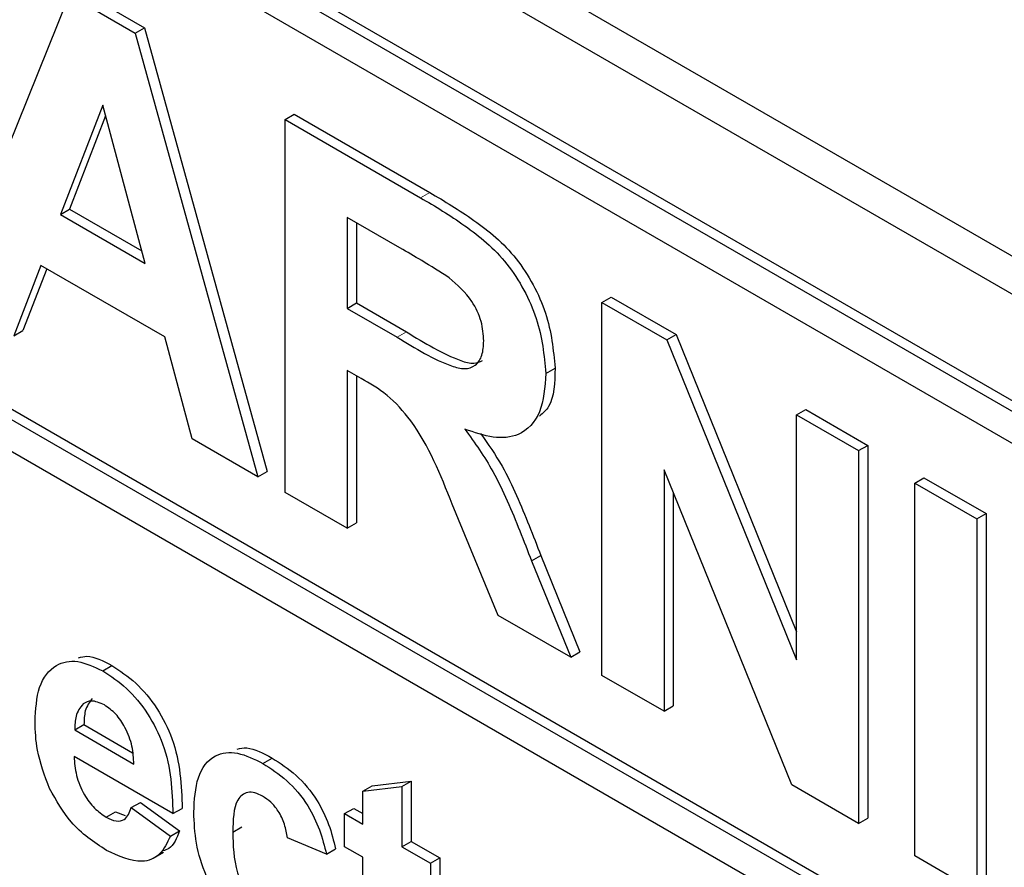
# Paper-space layout 'Blatt2' of a CAD drawing. Header units: millimetres. Extents: x 5 to 418, y 2 to 292.
# Tile 19 of 81: x 144.98 to 146.49, y 151.85 to 153.15. Entities that reach past the tile are written whole.
import ezdxf

# ---------------------------------------------------------------- set-up
doc = ezdxf.new("R2010")
doc.units = ezdxf.units.MM

psp = doc.layouts.new('Blatt2')

# ---------------------------------------------------------------- linework, layer by layer
at = {"color": 7, "linetype": 'Continuous', "lineweight": 25}
for p, q in [((141.0821, 155.9208), (148.1531, 151.8387)), ((141.0316, 155.8916), (148.1734, 151.7687)), ((148.138, 151.6258), (141.0669, 155.7079)), ((148.1239, 151.6177), (141.0528, 155.6997)), ((148.1239, 151.5687), (142.863, 154.6057)), ((142.863, 153.7566), (148.2229, 150.6624)), ((142.8771, 153.7648), (148.2229, 150.6788)), ((148.2229, 150.6134), (142.863, 153.7076)), ((145.0742, 153.1986), (145.175, 153.1404)), ((144.8729, 152.7269), (145.06, 153.1904)), ((145.06, 153.1904), (145.1609, 153.1322)), ((145.1609, 153.1322), (145.175, 153.1404)), ((145.175, 153.1404), (145.363, 152.4603)), ((145.1609, 153.1322), (145.3488, 152.4521)), ((145.1109, 153.0218), (145.046, 152.8541)), ((145.1759, 152.7791), (145.1109, 153.0218)), ((145.1154, 153.0051), (145.0602, 152.8623)), ((145.3905, 152.9997), (145.4046, 153.0078)), ((145.4046, 153.0078), (145.6123, 152.8879)), ((145.3905, 152.4281), (145.3905, 152.9997)), ((145.3905, 152.9997), (145.5982, 152.8797)), ((145.046, 152.8541), (145.0602, 152.8623)), ((145.046, 152.8541), (145.1759, 152.7791)), ((145.0602, 152.8623), (145.1707, 152.7984)), ((145.5666, 152.8027), (145.4857, 152.8494)), ((145.4857, 152.8494), (145.4857, 152.7102)), ((145.4998, 152.8413), (145.4998, 152.7184)), ((145.0162, 152.7761), (144.9744, 152.6683)), ((145.2062, 152.6664), (145.0162, 152.7761)), ((145.0252, 152.7709), (144.9886, 152.6764)), ((145.4857, 152.7102), (145.4998, 152.7184)), ((145.4998, 152.7184), (145.5765, 152.6741)), ((145.8763, 152.7192), (145.8905, 152.7274)), ((145.8763, 152.1476), (145.8763, 152.7192)), ((145.8763, 152.7192), (145.9758, 152.6618)), ((145.8905, 152.7274), (145.9899, 152.6699)), ((145.4857, 152.7102), (145.5623, 152.666)), ((144.9744, 152.6683), (144.9886, 152.6764)), ((145.9758, 152.6618), (145.9899, 152.6699)), ((145.9899, 152.6699), (146.1746, 152.2145)), ((145.2479, 152.5104), (145.2062, 152.6664)), ((145.9758, 152.6618), (146.1746, 152.1715)), ((145.507, 152.6026), (145.4857, 152.615)), ((145.4857, 152.615), (145.4857, 152.3731)), ((145.7903, 152.6105), (145.8044, 152.6187)), ((145.4998, 152.6068), (145.4998, 152.3813)), ((146.1746, 152.547), (146.1887, 152.5552)), ((146.1887, 152.5552), (146.2839, 152.5002)), ((146.1746, 152.547), (146.2698, 152.4921)), ((146.1746, 152.1715), (146.1746, 152.547)), ((145.3488, 152.4521), (145.2479, 152.5104)), ((146.2698, 152.4921), (146.2839, 152.5002)), ((146.2698, 152.4921), (146.2698, 151.9205)), ((146.2839, 152.5002), (146.2839, 151.9286)), ((145.3488, 152.4521), (145.363, 152.4603)), ((146.1673, 151.9796), (145.9715, 152.4625)), ((145.9715, 152.4625), (145.9715, 152.0927)), ((146.3558, 152.4424), (146.3699, 152.4506)), ((146.3558, 151.8708), (146.3558, 152.4424)), ((146.3558, 152.4424), (146.451, 152.3874)), ((146.3699, 152.4506), (146.4651, 152.3956)), ((145.4857, 152.3731), (145.3905, 152.4281)), ((145.9856, 152.4276), (145.9856, 152.1008)), ((145.7171, 152.2395), (145.6467, 152.4099)), ((145.4857, 152.3731), (145.4998, 152.3813)), ((146.451, 152.3874), (146.4651, 152.3956)), ((146.451, 152.3874), (146.451, 151.8159)), ((146.4651, 152.3956), (146.4651, 151.824)), ((145.7683, 152.3231), (145.7825, 152.3312)), ((145.7683, 152.3231), (145.8283, 152.1753)), ((145.7825, 152.3312), (145.8425, 152.1835)), ((145.8283, 152.1753), (145.7171, 152.2395)), ((145.8283, 152.1753), (145.8425, 152.1835)), ((145.1109, 152.1544), (145.1251, 152.1626)), ((145.9715, 152.0927), (145.8763, 152.1476)), ((145.9715, 152.0927), (145.9856, 152.1008)), ((145.068, 152.064), (145.0822, 152.0722)), ((145.0822, 152.0722), (145.1567, 152.0291)), ((145.068, 152.064), (145.1587, 152.0116)), ((145.2186, 151.9357), (145.067, 152.0232)), ((145.3565, 152.0126), (145.3706, 152.0208)), ((145.5097, 151.9702), (145.5239, 151.9784)), ((145.5097, 151.9702), (145.5696, 151.9771)), ((145.5239, 151.9784), (145.5837, 151.9853)), ((145.5696, 151.9771), (145.5837, 151.9853)), ((145.5696, 151.9771), (145.5696, 151.885)), ((145.5837, 151.9853), (145.5837, 151.8932)), ((146.2698, 151.9205), (146.1673, 151.9796)), ((145.5097, 151.9196), (145.5097, 151.9702)), ((145.1547, 151.9449), (145.1689, 151.953)), ((145.1547, 151.9449), (145.2146, 151.9011)), ((145.1689, 151.953), (145.2287, 151.9093)), ((145.2186, 151.9357), (145.2327, 151.9438)), ((145.4818, 151.9357), (145.496, 151.9438)), ((145.496, 151.9438), (145.5097, 151.9359)), ((145.1163, 151.9302), (145.1305, 151.9383)), ((145.1305, 151.9383), (145.1454, 151.9326)), ((145.4818, 151.885), (145.4818, 151.9357)), ((145.4818, 151.9357), (145.5097, 151.9196)), ((146.2698, 151.9205), (146.2839, 151.9286)), ((145.3103, 151.9073), (145.3244, 151.9155)), ((145.2146, 151.9011), (145.2287, 151.9093)), ((145.4539, 151.8735), (145.3941, 151.8988)), ((145.5097, 151.8689), (145.4818, 151.885)), ((145.5696, 151.885), (145.5837, 151.8932)), ((145.5696, 151.885), (145.6134, 151.8597)), ((145.5837, 151.8932), (145.6276, 151.8679)), ((145.1883, 151.8673), (145.2042, 151.8765)), ((145.4539, 151.8735), (145.468, 151.8817)), ((145.5097, 151.7526), (145.5097, 151.8689)), ((146.451, 151.8159), (146.3558, 151.8708)), ((145.6134, 151.8597), (145.6276, 151.8679)), ((145.6134, 151.8597), (145.6134, 151.809)), ((145.6276, 151.8679), (145.6276, 151.8172))]:
    psp.add_line(p, q, dxfattribs=at)
at = {"color": 7, "linetype": 'Continuous', "lineweight": 18}
for p, q in [((145.5982, 152.8797), (145.6123, 152.8879)), ((145.5623, 152.666), (145.5765, 152.6741))]:
    psp.add_line(p, q, dxfattribs=at)
at = {"color": 7, "linetype": 'Continuous', "lineweight": 25}
for points, knots in [([(145.5982, 152.8797), (145.6207, 152.8664), (145.6655, 152.8397), (145.7228, 152.7929), (145.7577, 152.7386), (145.7835, 152.68), (145.7876, 152.6383), (145.7903, 152.6105)], [0, 0, 0, 0, 0.251138, 0.500538, 0.625743, 0.751054, 1, 1, 1, 1]), ([(145.6123, 152.8879), (145.6348, 152.8745), (145.6796, 152.8478), (145.7369, 152.801), (145.7719, 152.7468), (145.7977, 152.6882), (145.8017, 152.6464), (145.8044, 152.6187)], [0, 0, 0, 0, 0.251138, 0.500538, 0.625743, 0.751054, 1, 1, 1, 1]), ([(145.6422, 152.7572), (145.6281, 152.7661), (145.6029, 152.7819), (145.5777, 152.7964), (145.5666, 152.8027)], [0, 0, 0, 0, 0.5599213, 1, 1, 1, 1]), ([(145.6951, 152.6604), (145.6944, 152.6701), (145.6931, 152.6895), (145.675, 152.7282), (145.6546, 152.7462), (145.6422, 152.7572)], [0, 0, 0, 0, 0.281084, 0.561281, 1, 1, 1, 1]), ([(145.5765, 152.6741), (145.6043, 152.6572), (145.6391, 152.6361), (145.6795, 152.6239), (145.689, 152.6284), (145.6933, 152.6304)], [0, 0, 0, 0, 0.687726, 0.859085, 1, 1, 1, 1]), ([(145.5623, 152.666), (145.5903, 152.6487), (145.6254, 152.6271), (145.6662, 152.6161), (145.6831, 152.6214), (145.6937, 152.637), (145.6946, 152.6526), (145.6951, 152.6604)], [0, 0, 0, 0, 0.500908, 0.625718, 0.750365, 0.875021, 1, 1, 1, 1]), ([(145.7903, 152.6105), (145.7886, 152.5894), (145.7854, 152.5472), (145.7532, 152.5137), (145.7102, 152.5098), (145.6808, 152.5199), (145.6661, 152.525)], [0, 0, 0, 0, 0.279943, 0.558974, 0.779184, 1, 1, 1, 1]), ([(145.8044, 152.6187), (145.8038, 152.5962), (145.8029, 152.5643), (145.7858, 152.5495), (145.7807, 152.5451)], [0, 0, 0, 0, 0.702184, 1, 1, 1, 1]), ([(145.6467, 152.4099), (145.6289, 152.4549), (145.6041, 152.5174), (145.5471, 152.58), (145.5204, 152.5951), (145.507, 152.6026)], [0, 0, 0, 0, 0.5609861, 0.7793046, 1, 1, 1, 1]), ([(145.6661, 152.525), (145.6812, 152.5039), (145.7061, 152.4691), (145.7315, 152.415), (145.7506, 152.3692), (145.7624, 152.3384), (145.7683, 152.3231)], [0, 0, 0, 0, 0.339561, 0.559573, 0.779778, 1, 1, 1, 1]), ([(145.6901, 152.5183), (145.7016, 152.502), (145.7229, 152.472), (145.7456, 152.4232), (145.7648, 152.3773), (145.7766, 152.3466), (145.7825, 152.3312)], [0, 0, 0, 0, 0.283889, 0.522448, 0.761214, 1, 1, 1, 1]), ([(145.0072, 152.0765), (145.0082, 152.0952), (145.0102, 152.1325), (145.0353, 152.1652), (145.0716, 152.1729), (145.0978, 152.1606), (145.1109, 152.1544)], [0, 0, 0, 0, 0.280671, 0.559803, 0.779762, 1, 1, 1, 1]), ([(145.074, 152.1745), (145.0781, 152.1757), (145.0929, 152.1797), (145.1116, 152.1697), (145.1251, 152.1626)], [0, 0, 0, 0, 0.280478, 1, 1, 1, 1]), ([(145.1251, 152.1626), (145.1374, 152.1545), (145.162, 152.1383), (145.1953, 152.0982), (145.2297, 152.0289), (145.2315, 151.9789), (145.2327, 151.9438)], [0, 0, 0, 0, 0.187375, 0.374305, 0.561262, 1, 1, 1, 1]), ([(145.1109, 152.1544), (145.1233, 152.1463), (145.1479, 152.1301), (145.1812, 152.09), (145.2155, 152.0207), (145.2173, 151.9707), (145.2186, 151.9357)], [0, 0, 0, 0, 0.187375, 0.374305, 0.561262, 1, 1, 1, 1]), ([(145.0949, 152.112), (145.0906, 152.1064), (145.0828, 152.0963), (145.0824, 152.0796), (145.0822, 152.0722)], [0, 0, 0, 0, 0.558284, 1, 1, 1, 1]), ([(145.0808, 152.1038), (145.0764, 152.0982), (145.0686, 152.0882), (145.0682, 152.0714), (145.068, 152.064)], [0, 0, 0, 0, 0.558284, 1, 1, 1, 1]), ([(145.1136, 152.1022), (145.1065, 152.1053), (145.0938, 152.111), (145.0848, 152.106), (145.0808, 152.1038)], [0, 0, 0, 0, 0.558878, 1, 1, 1, 1]), ([(145.1587, 152.0116), (145.1582, 152.0206), (145.1572, 152.0386), (145.1471, 152.0663), (145.1314, 152.0896), (145.1195, 152.098), (145.1136, 152.1022)], [0, 0, 0, 0, 0.280983, 0.560279, 0.780219, 1, 1, 1, 1]), ([(145.0295, 151.974), (145.022, 151.994), (145.0087, 152.0297), (145.0076, 152.0622), (145.0072, 152.0765)], [0, 0, 0, 0, 0.558866, 1, 1, 1, 1]), ([(145.3169, 152.0346), (145.3218, 152.0356), (145.3376, 152.0389), (145.3571, 152.0282), (145.3706, 152.0208)], [0, 0, 0, 0, 0.305493, 1, 1, 1, 1]), ([(145.067, 152.0232), (145.0677, 152.0137), (145.069, 151.9949), (145.0808, 151.9661), (145.0979, 151.9428), (145.1102, 151.9344), (145.1163, 151.9302)], [0, 0, 0, 0, 0.280701, 0.559805, 0.779805, 1, 1, 1, 1]), ([(145.2505, 151.9377), (145.2515, 151.9566), (145.2536, 151.9941), (145.2789, 152.0274), (145.3169, 152.0322), (145.3433, 152.0191), (145.3565, 152.0126)], [0, 0, 0, 0, 0.280707, 0.559643, 0.779504, 1, 1, 1, 1]), ([(145.3706, 152.0208), (145.383, 152.0129), (145.4077, 151.9972), (145.4391, 151.9597), (145.4587, 151.9189), (145.4649, 151.8941), (145.468, 151.8817)], [0, 0, 0, 0, 0.280457, 0.559337, 0.779383, 1, 1, 1, 1]), ([(145.3565, 152.0126), (145.3689, 152.0048), (145.3935, 151.989), (145.4249, 151.9516), (145.4445, 151.9107), (145.4508, 151.8859), (145.4539, 151.8735)], [0, 0, 0, 0, 0.280457, 0.559337, 0.779383, 1, 1, 1, 1]), ([(145.1165, 151.8794), (145.0974, 151.892), (145.0635, 151.9144), (145.0398, 151.9558), (145.0295, 151.974)], [0, 0, 0, 0, 0.560391, 1, 1, 1, 1]), ([(145.356, 151.9623), (145.352, 151.9643), (145.3441, 151.9682), (145.3331, 151.9689), (145.3241, 151.9649), (145.3112, 151.9489), (145.3107, 151.9258), (145.3103, 151.9073)], [0, 0, 0, 0, 0.125319, 0.250544, 0.375796, 0.501063, 1, 1, 1, 1]), ([(145.3941, 151.8988), (145.3929, 151.9056), (145.3907, 151.9191), (145.3813, 151.9389), (145.3688, 151.954), (145.3602, 151.9595), (145.356, 151.9623)], [0, 0, 0, 0, 0.280561, 0.559648, 0.7796, 1, 1, 1, 1]), ([(145.1163, 151.9302), (145.1214, 151.9277), (145.1316, 151.9228), (145.1473, 151.926), (145.1519, 151.9377), (145.1547, 151.9449)], [0, 0, 0, 0, 0.280682, 0.560525, 1, 1, 1, 1]), ([(145.356, 151.7411), (145.3392, 151.7528), (145.3057, 151.776), (145.2692, 151.8352), (145.2525, 151.8911), (145.2512, 151.9222), (145.2505, 151.9377)], [0, 0, 0, 0, 0.279707, 0.558485, 0.778934, 1, 1, 1, 1]), ([(145.2146, 151.9011), (145.2098, 151.8911), (145.2003, 151.8712), (145.1667, 151.8565), (145.1355, 151.8708), (145.1165, 151.8794)], [0, 0, 0, 0, 0.281013, 0.561314, 1, 1, 1, 1]), ([(145.2287, 151.9093), (145.2245, 151.8983), (145.2188, 151.8838), (145.2063, 151.8795), (145.2032, 151.8785)], [0, 0, 0, 0, 0.7533762, 1, 1, 1, 1]), ([(145.3103, 151.9073), (145.3107, 151.8871), (145.3112, 151.8618), (145.3236, 151.8286), (145.3328, 151.8129), (145.3445, 151.7995), (145.353, 151.7939), (145.3573, 151.7911)], [0, 0, 0, 0, 0.499313, 0.62455, 0.749763, 0.874784, 1, 1, 1, 1])]:
    psp.add_open_spline(points, degree=3, knots=knots, dxfattribs=at)

doc.saveas('drawing.dxf')
